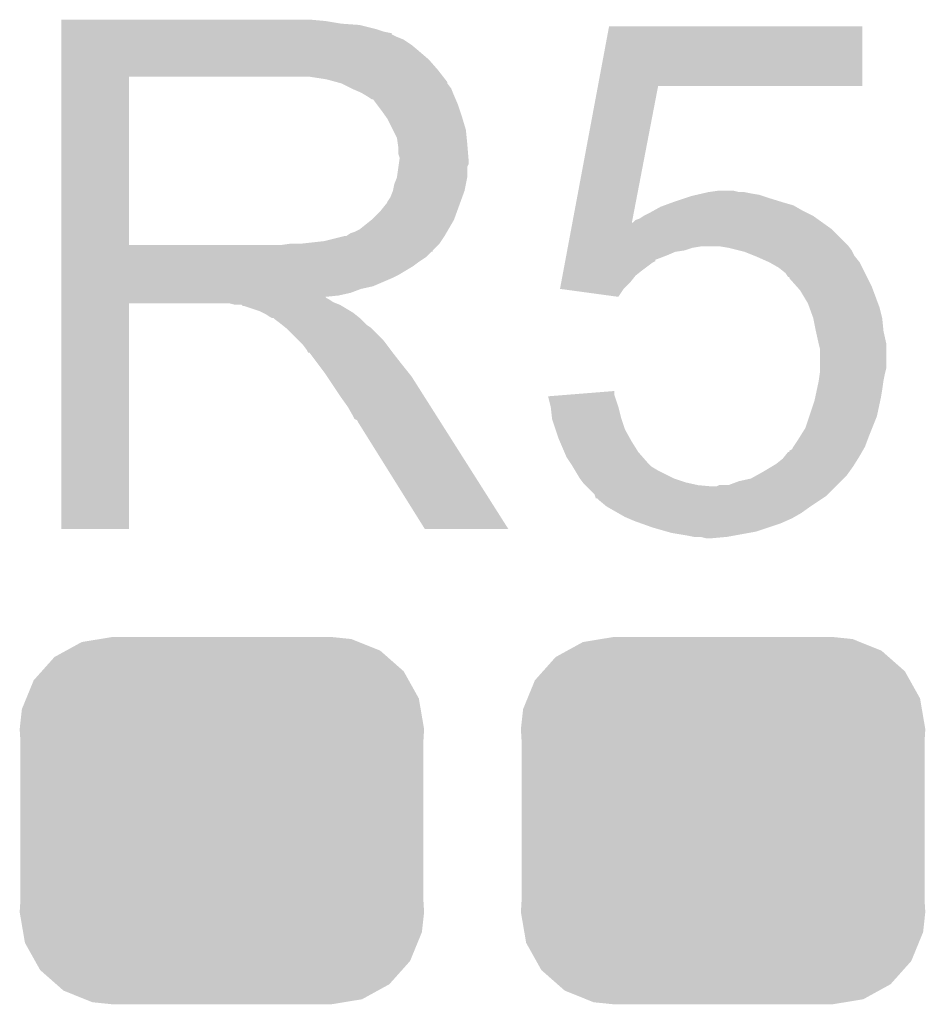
# Model space of a CAD drawing. Extents: x -1.3 to 24.2, y -3.9 to 39.2.
# Tile 21 of 29: x 6.9 to 8.6, y 29.2 to 31.1. Entities that reach past the tile are written whole.
import ezdxf

# ---------------------------------------------------------------- set-up
doc = ezdxf.new("R2010")
doc.units = 0
doc.layers.get('0').update_dxf_attribs({"linetype": 'CONTINUOUS'})
doc.layers.add('LIGHT_6_CLICK_V100_GTO', color=14, linetype='CONTINUOUS')
doc.layers.add('LIGHT_6_CLICK_V100_GTS', color=12, linetype='CONTINUOUS')

# ---------------------------------------------------------------- blocks, each defined once
blk = doc.blocks.new('CUSTOM_72')
for points in [[(-0.298526, 0.325596), (-0.268438, 0.342124), (0.30335, 0.325596), (0.2622, 0.342124)], [(-0.268438, 0.342124), (-0.233628, 0.347838), (0.2622, 0.342124), (0.247972, 0.347838)], [(-0.233628, 0.347838), (-0.20955, 0.35179), (0.247972, 0.347838), (0.20955, 0.35179)], [(-0.320744, 0.31339), (-0.298526, 0.325596), (0.317222, 0.31339), (0.30335, 0.325596)], [(-0.34504, 0.286174), (-0.320744, 0.31339), (0.348152, 0.286174), (0.317222, 0.31339)], [(-0.360486, 0.26887), (-0.34504, 0.286174), (0.357822, 0.26887), (0.348152, 0.286174)], [(-0.37475, 0.234078), (-0.360486, 0.26887), (0.377262, 0.234078), (0.357822, 0.26887)], [(-0.383124, 0.213652), (-0.37475, 0.234078), (0.380766, 0.213652), (0.377262, 0.234078)], [(-0.38735, 0.17526), (-0.383124, 0.213652), (0.38735, 0.17526), (0.380766, 0.213652)], [(-0.38608, 0.154124), (-0.38735, 0.17526), (0.38608, 0.154124), (0.38735, 0.17526)], [(-0.38608, -0.154124), (-0.38608, 0.154124), (0.38608, -0.154124), (0.38608, 0.154124)], [(-0.38735, -0.17526), (-0.38608, -0.154124), (0.38735, -0.17526), (0.38608, -0.154124)], [(-0.380764, -0.213652), (-0.38735, -0.17526), (0.383124, -0.213652), (0.38735, -0.17526)], [(-0.377262, -0.234078), (-0.380764, -0.213652), (0.374748, -0.234078), (0.383124, -0.213652)], [(-0.35782, -0.26887), (-0.377262, -0.234078), (0.360486, -0.26887), (0.374748, -0.234078)], [(-0.348152, -0.286174), (-0.35782, -0.26887), (0.345038, -0.286174), (0.360486, -0.26887)], [(-0.31722, -0.31339), (-0.348152, -0.286174), (0.320744, -0.31339), (0.345038, -0.286174)], [(-0.30335, -0.325596), (-0.31722, -0.31339), (0.298524, -0.325596), (0.320744, -0.31339)], [(-0.262198, -0.342124), (-0.30335, -0.325596), (0.268438, -0.342124), (0.298524, -0.325596)], [(-0.247972, -0.347838), (-0.262198, -0.342124), (0.233626, -0.347838), (0.268438, -0.342124)], [(-0.20955, -0.35179), (-0.247972, -0.347838), (0.20955, -0.35179), (0.233626, -0.347838)]]:
    blk.add_solid(points)

msp = doc.modelspace()

# ---------------------------------------------------------------- linework, layer by layer
at = {"layer": 'LIGHT_6_CLICK_V100_GTO'}
for points in [[(6.934222, 31.09722), (6.934224, 31.09976), (7.43966, 31.09722), (7.41172, 31.09976)], [(6.934222, 31.09214), (6.934222, 31.09722), (7.470138, 31.09214), (7.43966, 31.09722)], [(6.934222, 31.0896), (6.934222, 31.09214), (7.5057, 31.0896), (7.470138, 31.09214)], [(6.934222, 31.08198), (6.934222, 31.0896), (7.536178, 31.08198), (7.5057, 31.0896)], [(6.934222, 31.0769), (6.934222, 31.08198), (7.551422, 31.0769), (7.536178, 31.08198)], [(7.961876, 30.97276), (7.983234, 31.087036), (8.468336, 30.97276), (8.46836, 31.087036)], [(7.983234, 31.087036), (7.98324, 31.08706), (8.46836, 31.087036), (7.98324, 31.08706)], [(6.934222, 31.07436), (6.934222, 31.0769), (7.564122, 31.07436), (7.551422, 31.0769)], [(6.934222, 31.074336), (6.934222, 31.07436), (7.56666, 31.074336), (7.564122, 31.07436)], [(6.934222, 31.071814), (6.934222, 31.074336), (7.566676, 31.071814), (7.56666, 31.074336)], [(6.934222, 31.06674), (6.934222, 31.071814), (7.57682, 31.06674), (7.566676, 31.071814)], [(6.934222, 31.061658), (6.934222, 31.06674), (7.589522, 31.061658), (7.57682, 31.06674)], [(6.934222, 31.0515), (6.934222, 31.061658), (7.60476, 31.0515), (7.589522, 31.061658)], [(6.934222, 31.0388), (6.934222, 31.0515), (7.62, 31.0388), (7.60476, 31.0515)], [(6.934222, 31.02356), (6.934222, 31.0388), (7.637782, 31.02356), (7.62, 31.0388)], [(6.93422, 31.003242), (6.934222, 31.02356), (7.65556, 31.003242), (7.637782, 31.02356)], [(6.934212, 30.667982), (6.93422, 30.99052), (7.06374, 30.667982), (7.063742, 30.99052)], [(6.93422, 30.99054), (6.93422, 31.003242), (7.665438, 30.99054), (7.65556, 31.003242)], [(6.93422, 30.99052), (6.93422, 30.99054), (7.063742, 30.99052), (7.37108, 30.99054)], [(7.442202, 30.98546), (7.409182, 30.99054), (7.66939, 30.98546), (7.665438, 30.99054)], [(7.460836, 30.980378), (7.442202, 30.98546), (7.67334, 30.980378), (7.66939, 30.98546)], [(7.47014, 30.97784), (7.460836, 30.980378), (7.673344, 30.97784), (7.67334, 30.980378)], [(7.470152, 30.977834), (7.47014, 30.97784), (7.673344, 30.977834), (7.673344, 30.97784)], [(7.490456, 30.967682), (7.470152, 30.977834), (7.68096, 30.967682), (7.673344, 30.977834)], [(7.49046, 30.96768), (7.490456, 30.967682), (7.680962, 30.96768), (7.68096, 30.967682)], [(7.50824, 30.96006), (7.49046, 30.96768), (7.68401, 30.96006), (7.680962, 30.96768)], [(7.912978, 30.711146), (7.961872, 30.97274), (8.026894, 30.711146), (8.077196, 30.97274)], [(7.961872, 30.97274), (7.961876, 30.97276), (8.077196, 30.97274), (8.468336, 30.97276)], [(7.51671, 30.95498), (7.50824, 30.96006), (7.68604, 30.95498), (7.68401, 30.96006)], [(7.52094, 30.952442), (7.51671, 30.95498), (7.687128, 30.952442), (7.68604, 30.95498)], [(7.528564, 30.94736), (7.52094, 30.952442), (7.689306, 30.94736), (7.687128, 30.952442)], [(7.531104, 30.947352), (7.528564, 30.94736), (7.68931, 30.947352), (7.689306, 30.94736)], [(7.53872, 30.9372), (7.531104, 30.947352), (7.69366, 30.9372), (7.68931, 30.947352)], [(7.54634, 30.92704), (7.53872, 30.9372), (7.697048, 30.92704), (7.69366, 30.9372)], [(7.555412, 30.91434), (7.54634, 30.92704), (7.70128, 30.91434), (7.697048, 30.92704)], [(7.55904, 30.909258), (7.555412, 30.91434), (7.702806, 30.909258), (7.70128, 30.91434)], [(7.5692, 30.888938), (7.55904, 30.909258), (7.7089, 30.888938), (7.702806, 30.909258)], [(7.57682, 30.873696), (7.5692, 30.888938), (7.710426, 30.873696), (7.7089, 30.888938)], [(7.578272, 30.86354), (7.57682, 30.873696), (7.71144, 30.86354), (7.710426, 30.873696)], [(7.57936, 30.855918), (7.578272, 30.86354), (7.712076, 30.855918), (7.71144, 30.86354)], [(7.579362, 30.843218), (7.57936, 30.855918), (7.713134, 30.843218), (7.712076, 30.855918)], [(7.5819, 30.835596), (7.579362, 30.843218), (7.71377, 30.835596), (7.713134, 30.843218)], [(7.5819, 30.833062), (7.5819, 30.835596), (7.71398, 30.833062), (7.71377, 30.835596)], [(7.576818, 30.797498), (7.57972, 30.817816), (7.71144, 30.797498), (7.71144, 30.817816)], [(7.57972, 30.817816), (7.580446, 30.822896), (7.71144, 30.817816), (7.713978, 30.822896)], [(7.580446, 30.822896), (7.5819, 30.83306), (7.713978, 30.822896), (7.713978, 30.83306)], [(7.5819, 30.83306), (7.5819, 30.833062), (7.713978, 30.83306), (7.71398, 30.833062)], [(7.569198, 30.7721), (7.57174, 30.784798), (7.706358, 30.7721), (7.708898, 30.784798)], [(7.57174, 30.784798), (7.576818, 30.797498), (7.708898, 30.784798), (7.71144, 30.797498)], [(7.564118, 30.759398), (7.569198, 30.772098), (7.701738, 30.759398), (7.706356, 30.772098)], [(7.569198, 30.772098), (7.569198, 30.7721), (7.706356, 30.772098), (7.706358, 30.7721)], [(8.133084, 30.7594), (8.1407, 30.761938), (8.28548, 30.7594), (8.277866, 30.761938)], [(8.1407, 30.761938), (8.151702, 30.764478), (8.277866, 30.761938), (8.270242, 30.764478)], [(8.151702, 30.764478), (8.162716, 30.76702), (8.270242, 30.764478), (8.255, 30.76702)], [(8.162716, 30.76702), (8.17372, 30.76956), (8.255, 30.76702), (8.242302, 30.76956)], [(8.17372, 30.76956), (8.191502, 30.7721), (8.232142, 30.76956), (8.221982, 30.7721)], [(7.5438, 30.73146), (7.553958, 30.744158), (7.69158, 30.73146), (7.696198, 30.744158)], [(7.553958, 30.744158), (7.556498, 30.7467), (7.696198, 30.744158), (7.697122, 30.7467)], [(7.556498, 30.7467), (7.55904, 30.751778), (7.697122, 30.7467), (7.698968, 30.751778)], [(7.55904, 30.751778), (7.564118, 30.759398), (7.698968, 30.751778), (7.701738, 30.759398)], [(8.068564, 30.734), (8.082282, 30.74162), (8.35406, 30.734), (8.340728, 30.74162)], [(8.082282, 30.74162), (8.089266, 30.74416), (8.340728, 30.74162), (8.336282, 30.74416)], [(8.089266, 30.74416), (8.103234, 30.74924), (8.336282, 30.74416), (8.3185, 30.74924)], [(8.103234, 30.74924), (8.11022, 30.75178), (8.3185, 30.74924), (8.310246, 30.75178)], [(8.11022, 30.75178), (8.133084, 30.7594), (8.310246, 30.75178), (8.28548, 30.7594)], [(7.531098, 30.718758), (7.5438, 30.73146), (7.686962, 30.718758), (7.69158, 30.73146)], [(8.041644, 30.718762), (8.049258, 30.723838), (8.381486, 30.718762), (8.374378, 30.723838)], [(8.049258, 30.723838), (8.049262, 30.72384), (8.374378, 30.723838), (8.374376, 30.72384)], [(8.049262, 30.72384), (8.05942, 30.72892), (8.374376, 30.72384), (8.364218, 30.72892)], [(8.05942, 30.72892), (8.068564, 30.734), (8.364218, 30.72892), (8.35406, 30.734)], [(7.505698, 30.698438), (7.527922, 30.716218), (7.675668, 30.698438), (7.68604, 30.716218)], [(7.527922, 30.716218), (7.531098, 30.718758), (7.68604, 30.716218), (7.686962, 30.718758)], [(7.910602, 30.698438), (7.912546, 30.708842), (8.409942, 30.698438), (8.395376, 30.708842)], [(7.912546, 30.708842), (7.912972, 30.711116), (8.02644, 30.708842), (8.0264, 30.711116)], [(7.912972, 30.711116), (7.912978, 30.711146), (8.0278, 30.711116), (8.028946, 30.711146)], [(8.026884, 30.711092), (8.0264, 30.711116), (8.026884, 30.711092), (8.0278, 30.711116)], [(8.02644, 30.708842), (8.026884, 30.711092), (8.395376, 30.708842), (8.392226, 30.711092)], [(8.026884, 30.711092), (8.026894, 30.711146), (8.392226, 30.711092), (8.39215, 30.711146)], [(8.028946, 30.711146), (8.034024, 30.71622), (8.39215, 30.711146), (8.385046, 30.71622)], [(8.034024, 30.71622), (8.041644, 30.718762), (8.385046, 30.71622), (8.381486, 30.718762)], [(7.437118, 30.67558), (7.477758, 30.68574), (7.661486, 30.67558), (7.668262, 30.68574)], [(7.480296, 30.68574), (7.487916, 30.690818), (7.668262, 30.68574), (7.671224, 30.690818)], [(7.487916, 30.690818), (7.495538, 30.69336), (7.671224, 30.690818), (7.672706, 30.69336)], [(7.495538, 30.69336), (7.505698, 30.698438), (7.672706, 30.69336), (7.675668, 30.698438)], [(7.904904, 30.667958), (7.910602, 30.698438), (8.44042, 30.667958), (8.409942, 30.698438)], [(6.934212, 30.66796), (6.934212, 30.667982), (7.353298, 30.66796), (7.06374, 30.667982)], [(6.934212, 30.657796), (6.934212, 30.66796), (7.6454, 30.657796), (7.65556, 30.66796)], [(7.353298, 30.66796), (7.371064, 30.670498), (7.65556, 30.66796), (7.658098, 30.670498)], [(7.371064, 30.670498), (7.37108, 30.6705), (7.658098, 30.670498), (7.658098, 30.6705)], [(7.391398, 30.6705), (7.437118, 30.67558), (7.658098, 30.6705), (7.661486, 30.67558)], [(7.90443, 30.66542), (7.904904, 30.667958), (8.442324, 30.66542), (8.44042, 30.667958)], [(6.934212, 30.65526), (6.934212, 30.657796), (7.645376, 30.65526), (7.6454, 30.657796)], [(6.934212, 30.655254), (6.934212, 30.65526), (7.642854, 30.655254), (7.645376, 30.65526)], [(6.934212, 30.6451), (6.934212, 30.655254), (7.6327, 30.6451), (7.642854, 30.655254)], [(7.89968, 30.640002), (7.901108, 30.64764), (8.07212, 30.640002), (8.09244, 30.64764)], [(7.901108, 30.64764), (7.902532, 30.655258), (8.09244, 30.64764), (8.110218, 30.655258)], [(7.902532, 30.655258), (7.903006, 30.6578), (8.110218, 30.655258), (8.127998, 30.6578)], [(7.903006, 30.6578), (7.903956, 30.662878), (8.127998, 30.6578), (8.143238, 30.662878)], [(7.903956, 30.662878), (7.90443, 30.66542), (8.143238, 30.662878), (8.158478, 30.66542)], [(8.21182, 30.66288), (8.196578, 30.66542), (8.44423, 30.66288), (8.442324, 30.66542)], [(8.232148, 30.657798), (8.21182, 30.66288), (8.44804, 30.657798), (8.44423, 30.66288)], [(8.242298, 30.65526), (8.232148, 30.657798), (8.44931, 30.65526), (8.44804, 30.657798)], [(8.261346, 30.647642), (8.242298, 30.65526), (8.45312, 30.647642), (8.44931, 30.65526)], [(8.2677, 30.6451), (8.261346, 30.647642), (8.455154, 30.6451), (8.45312, 30.647642)], [(6.934212, 30.63494), (6.934212, 30.6451), (7.61746, 30.63494), (7.6327, 30.6451)], [(6.934212, 30.627318), (6.934212, 30.63494), (7.607298, 30.627318), (7.61746, 30.63494)], [(7.895886, 30.6197), (7.898734, 30.634938), (8.04672, 30.6197), (8.067042, 30.634938)], [(7.898734, 30.634938), (7.899208, 30.637474), (8.067042, 30.634938), (8.072104, 30.637474)], [(7.899208, 30.637474), (7.89968, 30.640002), (8.072104, 30.637474), (8.07212, 30.640002)], [(8.290558, 30.63494), (8.2677, 30.6451), (8.463282, 30.63494), (8.455154, 30.6451)], [(8.290562, 30.634938), (8.290558, 30.63494), (8.463282, 30.634938), (8.463282, 30.63494)], [(8.308338, 30.624782), (8.290562, 30.634938), (8.46836, 30.624782), (8.463282, 30.634938)], [(6.93421, 30.61208), (6.934212, 30.627318), (7.5819, 30.61208), (7.607298, 30.627318)], [(6.93421, 30.60446), (6.93421, 30.61208), (7.56666, 30.60446), (7.5819, 30.61208)], [(7.891612, 30.59684), (7.893986, 30.609538), (8.02386, 30.59684), (8.034018, 30.609538)], [(7.893986, 30.609538), (7.895886, 30.6197), (8.034018, 30.609538), (8.04672, 30.6197)], [(8.321038, 30.614622), (8.308338, 30.624782), (8.47344, 30.614622), (8.46836, 30.624782)], [(8.326118, 30.607008), (8.321038, 30.614622), (8.477248, 30.607008), (8.47344, 30.614622)], [(6.93421, 30.58922), (6.93421, 30.60446), (7.531098, 30.58922), (7.56666, 30.60446)], [(7.889244, 30.584164), (7.891612, 30.59684), (8.011184, 30.584164), (8.02386, 30.59684)], [(8.328636, 30.607), (8.326118, 30.607008), (8.477252, 30.607), (8.477248, 30.607008)], [(8.32866, 30.604464), (8.328636, 30.607), (8.47852, 30.604464), (8.477252, 30.607)], [(8.342208, 30.58922), (8.32866, 30.604464), (8.48614, 30.58922), (8.47852, 30.604464)], [(6.93421, 30.584138), (6.93421, 30.58922), (7.508238, 30.584138), (7.531098, 30.58922)], [(6.93421, 30.57652), (6.93421, 30.584138), (7.487918, 30.57652), (7.508238, 30.584138)], [(6.93421, 30.57144), (6.93421, 30.57652), (7.465058, 30.57144), (7.487918, 30.57652)], [(6.93421, 30.568862), (6.93421, 30.57144), (7.439694, 30.568862), (7.465058, 30.57144)], [(7.88942, 30.58414), (7.889244, 30.584164), (8.01116, 30.58414), (8.011184, 30.584164)], [(8.000988, 30.568902), (7.88942, 30.58414), (8.000988, 30.568902), (8.01116, 30.58414)], [(8.348978, 30.581602), (8.342208, 30.58922), (8.488998, 30.581602), (8.48614, 30.58922)], [(8.36422, 30.556202), (8.348978, 30.581602), (8.498522, 30.556202), (8.488998, 30.581602)], [(6.9342, 30.124424), (6.93421, 30.556176), (7.063716, 30.124424), (7.06374, 30.556176)], [(6.93421, 30.566358), (6.93421, 30.568862), (7.442204, 30.566358), (7.439694, 30.568862)], [(6.93421, 30.563818), (6.93421, 30.566358), (7.447282, 30.563818), (7.442204, 30.566358)], [(6.93421, 30.55874), (6.93421, 30.563818), (7.454898, 30.55874), (7.447282, 30.563818)], [(6.93421, 30.5562), (6.93421, 30.55874), (7.46125, 30.5562), (7.454898, 30.55874)], [(6.93421, 30.556176), (6.93421, 30.5562), (7.06374, 30.556176), (7.256778, 30.5562)], [(7.266938, 30.55366), (7.256778, 30.5562), (7.467602, 30.55366), (7.46125, 30.5562)], [(7.282174, 30.551126), (7.279636, 30.55366), (7.471826, 30.551126), (7.467602, 30.55366)], [(8.366992, 30.548578), (8.36422, 30.556202), (8.50138, 30.548578), (8.498522, 30.556202)], [(7.284716, 30.55112), (7.282174, 30.551126), (7.471836, 30.55112), (7.471826, 30.551126)], [(7.315198, 30.54096), (7.284716, 30.55112), (7.488768, 30.54096), (7.471836, 30.55112)], [(7.320278, 30.53842), (7.315198, 30.54096), (7.493, 30.53842), (7.488768, 30.54096)], [(7.325358, 30.53588), (7.320278, 30.53842), (7.496176, 30.53588), (7.493, 30.53842)], [(7.332978, 30.530802), (7.325358, 30.53588), (7.502524, 30.530802), (7.496176, 30.53588)], [(8.374378, 30.52826), (8.366992, 30.548578), (8.50646, 30.52826), (8.50138, 30.548578)], [(7.338056, 30.528262), (7.332978, 30.530802), (7.505698, 30.528262), (7.502524, 30.530802)], [(7.340596, 30.52826), (7.338056, 30.528262), (7.5057, 30.52826), (7.505698, 30.528262)], [(7.34314, 30.525722), (7.340596, 30.52826), (7.508238, 30.525722), (7.5057, 30.52826)], [(7.3533, 30.5181), (7.34314, 30.525722), (7.51586, 30.5181), (7.508238, 30.525722)], [(7.356476, 30.51556), (7.3533, 30.5181), (7.5184, 30.51556), (7.51586, 30.5181)], [(7.362828, 30.510478), (7.356476, 30.51556), (7.526022, 30.510478), (7.5184, 30.51556)], [(8.37438, 30.528258), (8.374378, 30.52826), (8.50646, 30.528258), (8.50646, 30.52826)], [(8.37946, 30.50286), (8.37438, 30.528258), (8.509, 30.50286), (8.50646, 30.528258)], [(7.365998, 30.507942), (7.362828, 30.510478), (7.528558, 30.507942), (7.526022, 30.510478)], [(7.388862, 30.485078), (7.365998, 30.507942), (7.55142, 30.485078), (7.528558, 30.507942)], [(8.38454, 30.48), (8.37946, 30.50286), (8.51408, 30.48), (8.509, 30.50286)], [(7.396478, 30.47746), (7.388862, 30.485078), (7.557136, 30.47746), (7.55142, 30.485078)], [(7.404098, 30.467298), (7.396478, 30.47746), (7.564758, 30.467298), (7.557136, 30.47746)], [(8.384542, 30.479998), (8.38454, 30.48), (8.51408, 30.479998), (8.51408, 30.48)], [(8.38708, 30.469842), (8.384542, 30.479998), (8.51408, 30.469842), (8.51408, 30.479998)], [(7.40537, 30.46476), (7.404098, 30.467298), (7.56666, 30.46476), (7.564758, 30.467298)], [(7.406634, 30.462236), (7.40537, 30.46476), (7.568624, 30.462236), (7.56666, 30.46476)], [(7.40917, 30.46222), (7.406634, 30.462236), (7.568636, 30.46222), (7.568624, 30.462236)], [(7.424416, 30.4419), (7.40917, 30.46222), (7.58444, 30.4419), (7.568636, 30.46222)], [(8.38708, 30.431738), (8.38708, 30.469842), (8.51408, 30.431738), (8.51408, 30.469842)], [(7.43966, 30.42158), (7.424416, 30.4419), (7.600696, 30.42158), (7.58444, 30.4419)], [(7.443048, 30.416498), (7.43966, 30.42158), (7.60476, 30.416498), (7.600696, 30.42158)], [(8.384902, 30.40888), (8.386716, 30.42158), (8.509, 30.40888), (8.51154, 30.42158)], [(8.386716, 30.42158), (8.38708, 30.424122), (8.51154, 30.42158), (8.512174, 30.424122)], [(8.38708, 30.424122), (8.38708, 30.431738), (8.512174, 30.424122), (8.51408, 30.431738)], [(7.461674, 30.38856), (7.443048, 30.416498), (7.62254, 30.38856), (7.60476, 30.416498)], [(8.381274, 30.3911), (8.38454, 30.40634), (8.50646, 30.3911), (8.508636, 30.40634)], [(8.38454, 30.40634), (8.384902, 30.40888), (8.508636, 30.40634), (8.509, 30.40888)], [(7.47014, 30.37586), (7.461674, 30.38856), (7.630598, 30.37586), (7.62254, 30.38856)], [(7.898434, 30.380938), (7.99338, 30.388534), (7.993382, 30.380938), (7.99338, 30.388534)], [(8.378008, 30.37586), (8.381274, 30.3911), (8.50392, 30.37586), (8.50646, 30.3911)], [(7.48284, 30.358082), (7.47014, 30.37586), (7.641878, 30.358082), (7.630598, 30.37586)], [(7.866386, 30.378374), (7.898434, 30.380938), (7.994238, 30.378374), (7.993382, 30.380938)], [(7.87146, 30.35808), (7.866386, 30.378374), (8.000998, 30.35808), (7.994238, 30.378374)], [(8.366758, 30.340298), (8.37692, 30.370782), (8.496298, 30.340298), (8.50283, 30.370782)], [(8.37692, 30.370782), (8.378008, 30.37586), (8.50283, 30.370782), (8.50392, 30.37586)], [(7.493, 30.340298), (7.48284, 30.358082), (7.65316, 30.340298), (7.641878, 30.358082)], [(7.873718, 30.337762), (7.87146, 30.35808), (8.00608, 30.337762), (8.000998, 30.35808)], [(7.49554, 30.335226), (7.493, 30.340298), (7.656378, 30.335226), (7.65316, 30.340298)], [(7.500614, 30.33268), (7.49554, 30.335226), (7.657994, 30.33268), (7.656378, 30.335226)], [(7.503162, 30.3276), (7.500614, 30.33268), (7.661216, 30.3276), (7.657994, 30.33268)], [(7.63016, 30.12441), (7.503162, 30.3276), (7.79013, 30.12441), (7.661216, 30.3276)], [(7.874, 30.335222), (7.873718, 30.337762), (8.006928, 30.335222), (8.00608, 30.337762)], [(7.880776, 30.314898), (7.874, 30.335222), (8.0137, 30.314898), (8.006928, 30.335222)], [(8.35914, 30.317438), (8.366758, 30.340298), (8.487154, 30.317438), (8.496298, 30.340298)], [(7.8867, 30.29712), (7.880776, 30.314898), (8.023578, 30.29712), (8.0137, 30.314898)], [(8.349614, 30.3022), (8.35914, 30.317438), (8.48106, 30.3022), (8.487154, 30.317438)], [(7.888878, 30.29204), (7.8867, 30.29712), (8.0264, 30.29204), (8.023578, 30.29712)], [(7.897586, 30.271718), (7.888878, 30.29204), (8.0391, 30.271718), (8.0264, 30.29204)], [(8.336282, 30.281882), (8.34644, 30.29712), (8.47344, 30.281882), (8.479154, 30.29712)], [(8.34644, 30.29712), (8.349614, 30.3022), (8.479154, 30.29712), (8.48106, 30.3022)], [(7.90194, 30.261558), (7.897586, 30.271718), (8.04799, 30.261558), (8.0391, 30.271718)], [(8.320026, 30.2641), (8.326126, 30.27172), (8.46328, 30.2641), (8.467634, 30.27172)], [(8.326126, 30.27172), (8.32866, 30.271744), (8.467634, 30.27172), (8.467648, 30.271744)], [(8.32866, 30.271744), (8.328676, 30.274266), (8.467648, 30.271744), (8.469088, 30.274266)], [(8.328676, 30.274266), (8.33374, 30.276806), (8.469088, 30.274266), (8.47054, 30.276806)], [(8.33374, 30.276806), (8.336278, 30.281878), (8.47054, 30.276806), (8.47344, 30.281878)], [(8.336278, 30.281878), (8.336282, 30.281882), (8.47344, 30.281878), (8.47344, 30.281882)], [(7.908716, 30.2514), (7.90194, 30.261558), (8.056878, 30.2514), (8.04799, 30.261558)], [(7.912102, 30.24632), (7.908716, 30.2514), (8.06196, 30.24632), (8.056878, 30.2514)], [(8.30326, 30.24886), (8.315962, 30.259022), (8.453754, 30.24886), (8.460104, 30.259022)], [(8.315962, 30.259022), (8.320026, 30.2641), (8.460104, 30.259022), (8.46328, 30.2641)], [(7.913628, 30.243778), (7.912102, 30.24632), (8.064502, 30.243778), (8.06196, 30.24632)], [(7.918198, 30.23616), (7.913628, 30.243778), (8.0772, 30.23616), (8.064502, 30.243778)], [(7.927338, 30.220922), (7.918198, 30.23616), (8.107678, 30.220922), (8.0772, 30.23616)], [(8.26414, 30.225998), (8.27786, 30.23362), (8.437878, 30.225998), (8.44332, 30.23362)], [(8.27786, 30.23362), (8.294796, 30.243782), (8.44332, 30.23362), (8.45058, 30.243782)], [(8.294796, 30.243782), (8.30326, 30.24886), (8.45058, 30.243782), (8.453754, 30.24886)], [(7.92734, 30.22092), (7.927338, 30.220922), (8.107682, 30.22092), (8.107678, 30.220922)], [(7.933058, 30.2133), (7.92734, 30.22092), (8.130542, 30.2133), (8.107682, 30.22092)], [(7.93496, 30.210762), (7.933058, 30.2133), (8.141964, 30.210762), (8.130542, 30.2133)], [(8.211824, 30.208222), (8.232142, 30.21584), (8.420102, 30.208222), (8.42772, 30.21584)], [(8.232142, 30.21584), (8.255002, 30.22092), (8.42772, 30.21584), (8.4328, 30.22092)], [(8.255002, 30.22092), (8.26414, 30.225998), (8.4328, 30.22092), (8.437878, 30.225998)], [(7.937502, 30.20822), (7.93496, 30.210762), (8.153402, 30.20822), (8.141964, 30.210762)], [(7.940042, 30.20568), (7.937502, 30.20822), (8.181338, 30.20568), (8.153402, 30.20822)], [(7.955276, 30.19044), (7.940042, 30.20568), (8.40232, 30.19044), (8.41756, 30.20568)], [(8.181338, 30.20568), (8.188964, 30.205682), (8.41756, 30.20568), (8.417562, 30.205682)], [(8.188964, 30.205682), (8.194044, 30.20822), (8.417562, 30.205682), (8.4201, 30.20822)], [(8.194044, 30.20822), (8.211824, 30.208222), (8.4201, 30.20822), (8.420102, 30.208222)], [(7.956126, 30.1879), (7.955276, 30.19044), (8.39978, 30.1879), (8.40232, 30.19044)], [(7.957816, 30.182838), (7.956126, 30.1879), (8.392186, 30.182838), (8.39978, 30.1879)], [(7.960356, 30.18282), (7.957816, 30.182838), (8.39216, 30.18282), (8.392186, 30.182838)], [(7.962902, 30.180278), (7.960356, 30.18282), (8.388346, 30.180278), (8.39216, 30.18282)], [(7.978144, 30.16758), (7.962902, 30.180278), (8.3693, 30.16758), (8.388346, 30.180278)], [(8.00037, 30.154878), (7.978144, 30.16758), (8.35152, 30.154878), (8.3693, 30.16758)], [(8.013698, 30.14726), (8.00037, 30.154878), (8.338184, 30.14726), (8.35152, 30.154878)], [(8.019626, 30.14472), (8.013698, 30.14726), (8.333738, 30.14472), (8.338184, 30.14726)], [(8.031482, 30.13964), (8.019626, 30.14472), (8.322308, 30.13964), (8.333738, 30.14472)], [(8.045706, 30.13456), (8.031482, 30.13964), (8.31088, 30.13456), (8.322308, 30.13964)], [(7.063716, 30.1244), (6.9342, 30.124424), (7.063716, 30.1244), (7.063716, 30.124424)], [(7.790136, 30.1244), (7.79013, 30.12441), (7.790136, 30.1244), (7.63016, 30.12441)], [(8.06704, 30.12694), (8.045706, 30.13456), (8.28802, 30.12694), (8.31088, 30.13456)], [(8.09371, 30.11932), (8.06704, 30.12694), (8.26516, 30.11932), (8.28802, 30.12694)], [(8.102598, 30.11678), (8.09371, 30.11932), (8.25119, 30.11678), (8.26516, 30.11932)], [(8.13308, 30.1117), (8.102598, 30.11678), (8.22325, 30.1117), (8.25119, 30.11678)], [(8.145778, 30.10916), (8.13308, 30.1117), (8.209282, 30.10916), (8.22325, 30.1117)], [(8.168638, 30.10662), (8.158478, 30.10916), (8.181342, 30.10662), (8.209282, 30.10916)]]:
    msp.add_solid(points, dxfattribs=at)

# ---------------------------------------------------------------- block references
at = {"layer": 'LIGHT_6_CLICK_V100_GTS'}
for p in [(7.24154, 29.5656), (8.20166, 29.5656)]:
    msp.add_blockref('CUSTOM_72', p, dxfattribs=at)

doc.saveas('drawing.dxf')
